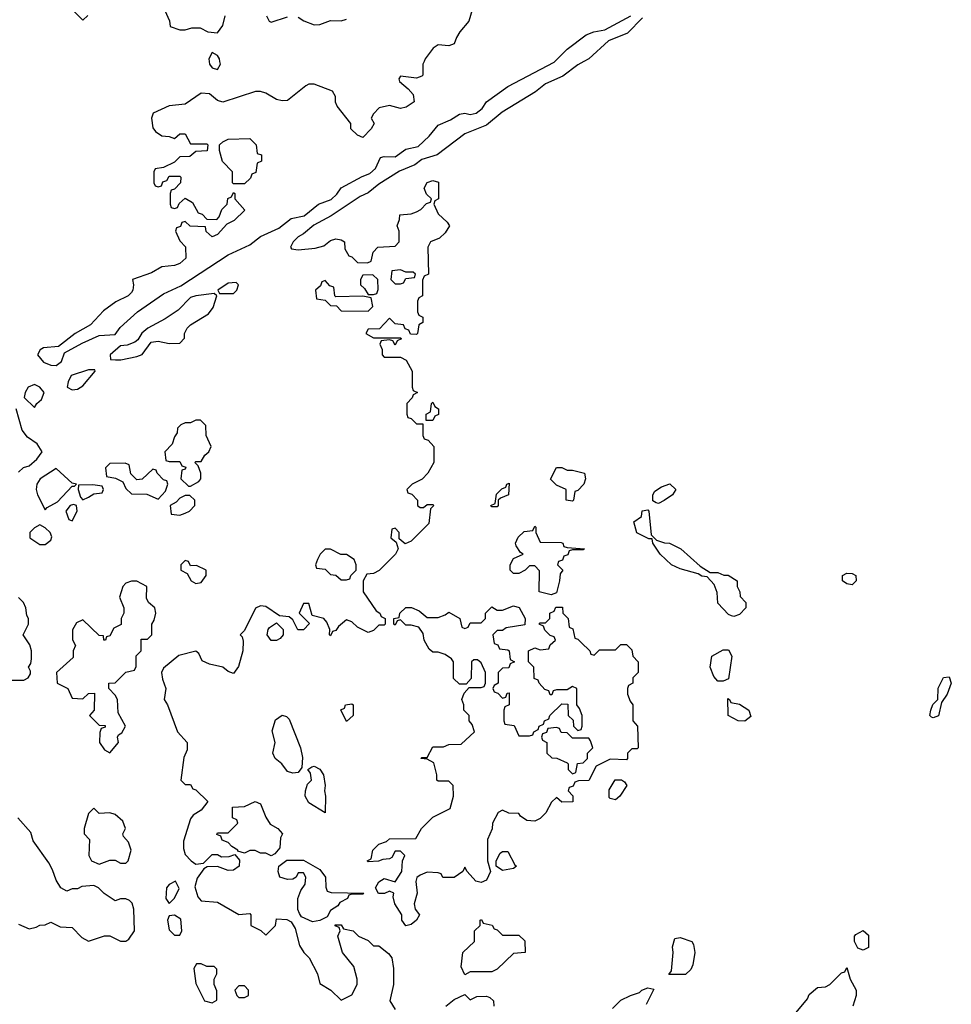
# Model space of a CAD drawing. Header units: inches. Extents: x 2701323 to 2964515, y 494916 to 722124.
# Tile 80 of 256: x 2765275 to 2768738, y 646497 to 650156. Entities that reach past the tile are written whole.
import ezdxf

# ---------------------------------------------------------------- set-up
doc = ezdxf.new("R2010")
doc.units = ezdxf.units.IN
doc.header["$MEASUREMENT"] = 0
doc.layers.add('C7664', color=7, linetype='Continuous')
doc.layers.add('C7665', color=7, linetype='Continuous')

msp = doc.modelspace()

# ---------------------------------------------------------------- linework, layer by layer
at = {"layer": 'C7664', "color": 2, "elevation": 2}
for points in [[(2766778, 650000), (2766774, 649990), (2766774, 649950), (2766770, 649946), (2766750, 649938), (2766690, 649946), (2766684.7, 649935.3), (2766686.4, 649926.4), (2766719.1, 649899.1), (2766737.3, 649877.3), (2766741, 649850), (2766711.3, 649830), (2766690, 649826), (2766650, 649837.2), (2766611.6, 649828.4), (2766590, 649806), (2766582, 649790), (2766592, 649770), (2766582, 649750), (2766550, 649718), (2766530, 649726), (2766506, 649750), (2766506, 649770), (2766454.6, 649834.6), (2766448.9, 649848.9), (2766448.7, 649870), (2766438, 649890), (2766370, 649916), (2766350, 649916), (2766338, 649910), (2766270, 649855.3), (2766250, 649854), (2766230, 649859), (2766190, 649882.7), (2766170, 649889.2), (2766151, 649889), (2766030, 649849), (2766010, 649855.3), (2765980.2, 649880.2), (2765950, 649882.7), (2765890, 649842), (2765830, 649835.3), (2765771.6, 649808.4), (2765764.7, 649790), (2765770, 649754), (2765779.6, 649739.6), (2765803.6, 649723.6), (2765830, 649722), (2765850, 649714), (2765870, 649732), (2765890, 649732), (2765910, 649694), (2765970, 649694), (2765974, 649690), (2765971.6, 649668.4), (2765930, 649666), (2765907.3, 649647.3), (2765870, 649646), (2765850, 649626), (2765810, 649606), (2765778, 649602), (2765774, 649590), (2765774, 649550), (2765778, 649538), (2765790, 649534), (2765802, 649538), (2765807.3, 649552.7), (2765822, 649558), (2765830, 649574), (2765870, 649574), (2765874, 649570), (2765872, 649550), (2765850, 649526), (2765838, 649522), (2765834, 649510), (2765834, 649470), (2765838, 649458), (2765850, 649454), (2765862, 649458), (2765867.3, 649472.7), (2765890, 649492), (2765916.9, 649476.9), (2765938, 649438), (2765952.7, 649432.7), (2765970, 649414), (2766007.3, 649412.7), (2766016.4, 649423.6), (2766026, 649450), (2766046, 649470), (2766048.4, 649491.6), (2766062, 649498), (2766070, 649514), (2766074, 649510), (2766074, 649490), (2766111.6, 649448.4), (2766072, 649410), (2766044.7, 649395.3), (2766010, 649358), (2765990, 649349), (2765968.4, 649368.4), (2765966, 649386), (2765908, 649388), (2765890, 649406), (2765878, 649402), (2765872.7, 649387.3), (2765858, 649382), (2765854, 649370), (2765870, 649334), (2765891.6, 649311.6), (2765892, 649270), (2765870, 649249.4), (2765850, 649242.7), (2765802.8, 649237.2), (2765765.4, 649214.6), (2765694, 649190), (2765698, 649170), (2765696, 649150), (2765690, 649142), (2765678, 649130), (2765632.4, 649107.6), (2765586.6, 649073.4), (2765538.5, 649021.5), (2765480.7, 648990), (2765419.3, 648940.7), (2765363.8, 648936.2), (2765350.6, 648929.4), (2765341, 648910), (2765363, 648883), (2765390, 648872), (2765410, 648870.5), (2765430, 648886), (2765442, 648918), (2765506.5, 648953.5), (2765570, 648981.6), (2765630, 648986), (2765648.2, 649011.8), (2765712.3, 649070), (2765810, 649136.4), (2765873.6, 649166.4), (2766050, 649281.3), (2766130, 649319.3), (2766170, 649350.4), (2766238.7, 649381.3), (2766283.5, 649416.5), (2766332.9, 649427.1), (2766386, 649470), (2766432.2, 649487.8), (2766453.2, 649506.8), (2766470, 649530.4), (2766547.4, 649572.6), (2766576.4, 649583.6), (2766596.9, 649603.1), (2766616.5, 649643.5), (2766630, 649647.7), (2766670, 649646), (2766710, 649674.4), (2766755.6, 649684.4), (2766797.3, 649722.7), (2766830, 649764.2), (2766876.6, 649783.4), (2766910, 649804.9), (2766930, 649808.8), (2766950, 649803.6), (2766971.9, 649808.1), (2766994, 649826), (2767010, 649850.3), (2767090, 649907), (2767261.8, 649998.2), (2767263.7, 650000)], [(2767372.1, 650000), (2767350, 649988), (2767294.4, 649945.6), (2767230, 649917.6), (2767192.7, 649887.3), (2767068.2, 649811.8), (2767010, 649763.6), (2766929, 649731), (2766826.2, 649653.8), (2766770, 649636.2), (2766743.7, 649616.3), (2766687.1, 649592.9), (2766610, 649544.5), (2766570, 649511.8), (2766541.1, 649498.9), (2766433, 649427), (2766368.5, 649391.5), (2766330, 649359.3), (2766310, 649349), (2766291, 649330), (2766282, 649310), (2766284.7, 649304.7), (2766310, 649301), (2766373.6, 649306.4), (2766405.2, 649314.8), (2766430, 649334.8), (2766450, 649341), (2766470, 649338), (2766482, 649330), (2766483.6, 649303.6), (2766498, 649278), (2766510, 649274), (2766530, 649254), (2766567.3, 649252.7), (2766582, 649258), (2766588.4, 649291.6), (2766606, 649310), (2766670, 649314), (2766686, 649330), (2766686, 649370), (2766678, 649390), (2766687.3, 649412.7), (2766688, 649430), (2766730, 649434), (2766750, 649442), (2766766, 649450), (2766787.3, 649472.7), (2766802, 649478), (2766806, 649490), (2766787.3, 649507.3), (2766778, 649530), (2766790, 649551), (2766810, 649558), (2766831.6, 649551.6), (2766832, 649490), (2766818, 649482), (2766814, 649470), (2766830, 649434), (2766863.6, 649403.6), (2766872, 649390), (2766856.9, 649363.1), (2766836, 649344), (2766802, 649330), (2766792, 649310), (2766794, 649210), (2766778, 649202), (2766772.7, 649187.3), (2766772, 649130), (2766758, 649122), (2766754, 649110), (2766754, 649070), (2766758, 649058), (2766774, 649050), (2766774, 649030), (2766758, 649022), (2766754, 648990), (2766750, 648986), (2766727.3, 648987.3), (2766722, 649002), (2766707.3, 649007.3), (2766702, 649022), (2766670, 649026), (2766650, 649046), (2766612.7, 649007.3), (2766570, 649006), (2766562, 648990), (2766590, 648974), (2766690, 648974), (2766694, 648970), (2766678, 648962), (2766670, 648946), (2766662, 648962), (2766650, 648966), (2766618, 648962), (2766614, 648950), (2766622, 648930), (2766622, 648910), (2766630, 648902), (2766690, 648902), (2766712, 648890), (2766734, 648850), (2766734, 648790), (2766738, 648778), (2766754, 648770), (2766738, 648762), (2766734, 648750), (2766714, 648730), (2766714, 648690), (2766718, 648678), (2766730, 648674), (2766750, 648654), (2766774, 648654), (2766774, 648610), (2766778, 648598), (2766792.7, 648592.7), (2766814, 648570), (2766814, 648510), (2766792, 648470), (2766771.1, 648448.9), (2766734, 648430), (2766714, 648410), (2766718, 648398), (2766732.7, 648392.7), (2766754, 648370), (2766754, 648350), (2766763.6, 648343.6), (2766776.4, 648343.6), (2766790, 648354), (2766810, 648354), (2766814, 648350), (2766802, 648338), (2766796, 648284), (2766730, 648218), (2766708, 648208), (2766686, 648226), (2766686, 648250), (2766670, 648266), (2766658, 648262), (2766654, 648230), (2766674, 648214), (2766682, 648190), (2766672, 648170), (2766611.3, 648108.7), (2766590, 648098), (2766564.7, 648095.3), (2766551.3, 648070), (2766552, 648030), (2766599.6, 647959.6), (2766614, 647950), (2766618, 647938), (2766634, 647930), (2766634, 647910), (2766630, 647906), (2766610, 647906), (2766590, 647886), (2766570, 647878), (2766530, 647898), (2766510, 647918), (2766490, 647926), (2766459.6, 647900.4), (2766450, 647886), (2766438, 647882), (2766430, 647866), (2766426, 647870), (2766428, 647890), (2766416.4, 647916.4), (2766406, 647930), (2766362, 647942), (2766350, 647986), (2766330, 647986), (2766314, 647950), (2766351.6, 647911.6), (2766330, 647888), (2766308.7, 647888.7), (2766290, 647926), (2766276.4, 647936.4), (2766240.4, 647940.4), (2766190, 647975.3), (2766170, 647978), (2766151.6, 647968.4), (2766110, 647886), (2766094, 647870), (2766102, 647862), (2766106, 647846), (2766104, 647810), (2766087.9, 647752.1), (2766070, 647726), (2766050, 647734), (2766029.5, 647749.5), (2765980.5, 647760.5), (2765952.9, 647772.9), (2765940.4, 647800.4), (2765930, 647808.7), (2765866.4, 647793.6), (2765810, 647746), (2765802, 647730), (2765805.4, 647705.4), (2765818, 647670), (2765812, 647630), (2765824.7, 647610), (2765862, 647510), (2765898, 647470), (2765896.9, 647443.1), (2765885.4, 647414.6), (2765874, 647330), (2765890, 647314), (2765910, 647314), (2765918, 647298), (2765930, 647294), (2765974, 647250), (2765950, 647218), (2765919.6, 647200.4), (2765910, 647186), (2765883.6, 647103.6), (2765883.6, 647076.4), (2765890, 647054), (2765912, 647030), (2765930, 647018), (2765958, 647022), (2765990, 647054), (2766010, 647054), (2766024.7, 647044.7), (2766054, 647046), (2766074, 647054), (2766092, 647032), (2766091.3, 647010), (2766070, 646995.3), (2766050, 646994), (2766010, 647009), (2765971.6, 647008.4), (2765959.6, 647000.4), (2765934.8, 646965.2), (2765926.4, 646933.6), (2765936.9, 646896.9), (2765950, 646882), (2766010, 646876), (2766090, 646831.3), (2766130, 646834), (2766134, 646830), (2766134, 646790), (2766171.6, 646771.6), (2766190, 646754), (2766226, 646790), (2766230, 646814), (2766267.3, 646812.7), (2766283.6, 646803.6), (2766298.8, 646778.8), (2766315.3, 646715.3), (2766331.3, 646690), (2766351, 646670), (2766382, 646610), (2766390, 646574), (2766432, 646550), (2766470, 646512), (2766510, 646532), (2766529, 646570), (2766529.3, 646590), (2766517.5, 646637.5), (2766475.3, 646690), (2766458, 646750), (2766466, 646770), (2766462, 646782), (2766448, 646788), (2766448, 646792), (2766470, 646792), (2766478, 646778), (2766514, 646770), (2766534, 646750), (2766570, 646734), (2766590, 646714), (2766610, 646714), (2766646.4, 646686.4), (2766658, 646670), (2766664.7, 646630), (2766664.7, 646570), (2766651, 646510), (2766670, 646478)], [(2765979.2, 650000), (2765980.4, 649990), (2765990, 649976.3), (2766010, 649970.8), (2766020.7, 649990), (2766019.1, 650000)], [(2765270, 648474), (2765288.4, 648491.6), (2765310, 648498), (2765338, 648522), (2765358, 648550), (2765340.2, 648580.2), (2765304.1, 648604.1), (2765284, 648630), (2765262, 648710)], [(2765230, 647702), (2765290, 647702), (2765306, 647710), (2765314.6, 647725.4), (2765315.3, 647735.3), (2765308, 647750), (2765316.4, 647763.6), (2765319, 647781), (2765319, 647810), (2765312.5, 647832.5), (2765288, 647870), (2765308, 647910), (2765308, 647930), (2765301.2, 647941.2), (2765297.2, 647970), (2765289, 647990), (2765270, 648009)], [(2765270, 646794.8), (2765310, 646778), (2765336.4, 646783.6), (2765350, 646791.3), (2765370, 646792), (2765390, 646802), (2765425.4, 646785.4), (2765470, 646782), (2765505.4, 646745.4), (2765530, 646732), (2765590, 646752), (2765610, 646752), (2765650, 646732), (2765670, 646732), (2765680.4, 646739.6), (2765702, 646770), (2765699, 646850), (2765692.9, 646872.9), (2765683.1, 646883.1), (2765670, 646888.7), (2765650, 646888.7), (2765630, 646882), (2765588.9, 646908.9), (2765568, 646930), (2765550, 646939), (2765505.4, 646934.6), (2765490, 646926), (2765470, 646926), (2765450, 646918), (2765428, 646930), (2765410, 646958), (2765397.2, 646997.2), (2765383.1, 647023.1), (2765324.7, 647104.7), (2765316, 647136), (2765268, 647190)], [(2768148.4, 646451.6), (2768203.1, 646516.9), (2768210, 646534), (2768240.4, 646559.6), (2768270, 646562), (2768286, 646570), (2768330, 646614), (2768342, 646618), (2768350, 646634), (2768362, 646590), (2768384.7, 646550), (2768384.7, 646530), (2768372, 646490)], [(2767479, 646481), (2767510, 646512), (2767546, 646530), (2767579, 646541), (2767588, 646550), (2767610, 646558), (2767632.7, 646552.7), (2767603.6, 646496.4)], [(2766859, 646490), (2766890, 646514.8), (2766930, 646534), (2766950, 646514), (2766974.6, 646525.4), (2767010, 646526.8), (2767022.8, 646522.8), (2767036, 646510), (2767037.3, 646490)]]:
    msp.add_lwpolyline(points, dxfattribs=at)
for points in [[(2766070, 649546), (2766066, 649550), (2766066, 649590), (2766028.4, 649628.4), (2766018, 649670), (2766018, 649690), (2766030, 649702), (2766050, 649712), (2766130, 649714), (2766154, 649690), (2766158, 649658), (2766174, 649654), (2766174, 649630), (2766158, 649622), (2766152.7, 649587.3), (2766138, 649582), (2766132.7, 649567.3), (2766110, 649546)], [(2766690, 649226), (2766658, 649222), (2766654, 649190), (2766670, 649174), (2766690, 649174), (2766702, 649178), (2766710, 649194), (2766742, 649198), (2766746, 649210), (2766738, 649218), (2766710, 649218)], [(2766410, 649186), (2766398, 649182), (2766392.7, 649167.3), (2766374, 649150), (2766378, 649118), (2766410, 649114), (2766430, 649094), (2766452.7, 649092.7), (2766470, 649074), (2766570, 649072), (2766588, 649090), (2766582, 649122), (2766550, 649128), (2766450, 649126), (2766446, 649130), (2766442, 649162), (2766427.3, 649167.3)], [(2766587.3, 649207.3), (2766550, 649206), (2766542, 649190), (2766542, 649170), (2766556.9, 649156.9), (2766570, 649134), (2766590, 649134), (2766602, 649138), (2766607.3, 649152.7), (2766606, 649190)], [(2766079, 649179), (2766050, 649176), (2766012, 649150), (2766018, 649138), (2766070, 649138), (2766082, 649150), (2766088, 649170)], [(2765998, 649138), (2765930, 649129.6), (2765910, 649122.9), (2765864, 649076), (2765816, 649044), (2765751, 649010), (2765728.7, 648991.3), (2765714, 648966), (2765702.5, 648957.5), (2765674, 648946), (2765650, 648944), (2765611.3, 648910), (2765612.7, 648892.7), (2765631.1, 648891.1), (2765651.1, 648891.1), (2765710, 648904.7), (2765730, 648912), (2765763.2, 648956.8), (2765790, 648961), (2765830, 648952), (2765870, 648954), (2765887.3, 648972.7), (2765888, 648990), (2765898, 649010), (2765910, 649022), (2765977.2, 649062.8), (2765993.6, 649086.4), (2766008, 649130)], [(2765530, 648854.5), (2765466.6, 648833.4), (2765454.8, 648810), (2765451.3, 648790), (2765470, 648780.7), (2765490, 648782.8), (2765510, 648794.8), (2765555.3, 648850), (2765554, 648854)], [(2765330, 648799.6), (2765306.8, 648790), (2765294.8, 648770), (2765291.6, 648751.6), (2765330, 648714), (2765338, 648730), (2765355.5, 648744.5), (2765365.2, 648770), (2765349.2, 648790)], [(2766786, 648666), (2766786, 648690), (2766802, 648698), (2766806, 648730), (2766810, 648734), (2766818, 648718), (2766832, 648710), (2766832, 648688), (2766818, 648682), (2766810, 648666)], [(2765930, 648668), (2765910, 648658), (2765890, 648658), (2765874, 648650), (2765862, 648638), (2765859.6, 648620.4), (2765850, 648606), (2765842, 648578), (2765814, 648550), (2765818, 648518), (2765830, 648514), (2765870, 648514), (2765878, 648498), (2765892.7, 648492.7), (2765890, 648486), (2765878, 648482), (2765874, 648450), (2765902, 648422), (2765910, 648422), (2765940.4, 648439.6), (2765948, 648450), (2765948, 648470), (2765938, 648498), (2765926, 648510), (2765930, 648514), (2765950, 648514), (2765963.1, 648536.9), (2765978, 648550), (2765986, 648570), (2765968, 648610), (2765967.3, 648647.3), (2765947.3, 648667.3)], [(2765410, 648488), (2765350.9, 648449.1), (2765338, 648430), (2765336, 648410), (2765341, 648390), (2765370, 648334), (2765376.4, 648343.6), (2765415.5, 648364.5), (2765470, 648422), (2765478, 648422), (2765486, 648430), (2765470, 648434)], [(2765667.3, 648507.3), (2765610, 648506), (2765594, 648490), (2765598, 648458), (2765631.6, 648451.6), (2765658, 648438), (2765670, 648414), (2765690, 648394), (2765747.3, 648392.7), (2765790, 648374), (2765816.4, 648403.6), (2765826, 648430), (2765822, 648442), (2765810, 648446), (2765786, 648470), (2765782, 648482), (2765770, 648486), (2765730, 648448), (2765710, 648446), (2765688, 648468), (2765682, 648502)], [(2767310, 648482), (2767330, 648482), (2767374, 648470), (2767378, 648450), (2767372, 648430), (2767350, 648406), (2767338, 648402), (2767334, 648370), (2767330, 648366), (2767306, 648370), (2767306, 648410), (2767270, 648426), (2767248.4, 648448.4), (2767270, 648491.3), (2767290, 648492)], [(2765547.3, 648427.3), (2765494, 648426), (2765492, 648410), (2765501, 648381), (2765510, 648372), (2765530, 648381), (2765550, 648394), (2765582, 648398), (2765586, 648410), (2765582, 648422)], [(2767030, 648346), (2767026, 648350), (2767042, 648358), (2767047.3, 648392.7), (2767067.3, 648412.7), (2767082, 648418), (2767086, 648430), (2767094, 648434), (2767092, 648390), (2767062, 648378), (2767054, 648370), (2767054, 648350), (2767050, 648346)], [(2767650, 648358), (2767640.4, 648360.4), (2767628, 648368), (2767628, 648390), (2767636.4, 648403.6), (2767660.2, 648419.8), (2767691.1, 648431.1), (2767714, 648410), (2767702, 648390), (2767670, 648369)], [(2765890, 648388), (2765870, 648378), (2765856.9, 648363.1), (2765834, 648350), (2765838, 648318), (2765870, 648314), (2765890, 648322), (2765906, 648330), (2765926, 648350), (2765926, 648370), (2765907.3, 648387.3)], [(2765474.6, 648354.6), (2765462, 648350), (2765446, 648330), (2765458, 648298), (2765470, 648294), (2765488, 648330), (2765486, 648350)], [(2767842, 648102), (2767870, 648102), (2767892, 648092), (2767908, 648092), (2767942, 648070), (2767942, 648050), (2767952, 648030), (2767952.7, 648012.7), (2767974, 647990), (2767974, 647970), (2767950, 647946), (2767930, 647938), (2767920.4, 647940.4), (2767910, 647946), (2767870, 647988), (2767867.3, 648027.3), (2767856.4, 648056.4), (2767830, 648086), (2767810, 648088), (2767796.4, 648096.4), (2767730, 648115.3), (2767698, 648130), (2767655.3, 648170), (2767628, 648210), (2767626, 648226), (2767614, 648226), (2767569.3, 648249.3), (2767558, 648290), (2767586, 648310), (2767588.9, 648331.1), (2767610, 648334), (2767614, 648330), (2767622, 648242), (2767642, 648222), (2767671.3, 648211.3), (2767690, 648211), (2767732, 648190), (2767804.7, 648124.7)], [(2765350, 648278), (2765330, 648268), (2765312, 648250), (2765312, 648230), (2765350, 648206), (2765370, 648206), (2765390, 648222), (2765394.6, 648234.6), (2765388, 648250), (2765370, 648268)], [(2767250, 648018), (2767206, 648030), (2767207.3, 648107.3), (2767190, 648126), (2767170, 648126), (2767154, 648110), (2767130, 648098), (2767110, 648098), (2767098, 648110), (2767098, 648130), (2767110, 648154), (2767146, 648170), (2767136.4, 648176.4), (2767120.4, 648200.4), (2767118, 648210), (2767127.3, 648232.7), (2767150, 648254), (2767182, 648258), (2767190, 648274), (2767194, 648270), (2767194, 648250), (2767210, 648214), (2767287.3, 648212.7), (2767294, 648210), (2767298, 648198), (2767310, 648194), (2767374, 648190), (2767370, 648186), (2767330, 648186), (2767318, 648182), (2767312.7, 648167.3), (2767298, 648162), (2767292.7, 648147.3), (2767278, 648142), (2767274, 648130), (2767294, 648110), (2767283.6, 648096.4), (2767282, 648070), (2767270, 648026)], [(2766430, 648188), (2766410, 648188), (2766392, 648170), (2766382, 648150), (2766374, 648130), (2766378, 648118), (2766410, 648114), (2766430, 648094), (2766450, 648092), (2766470, 648074), (2766490, 648074), (2766502, 648078), (2766506, 648090), (2766526, 648110), (2766526, 648130), (2766518, 648150), (2766490, 648168), (2766468.4, 648168.4)], [(2765890, 648146), (2765874, 648130), (2765874, 648110), (2765898, 648098), (2765912, 648070), (2765930, 648061), (2765950, 648064.7), (2765968, 648090), (2765968, 648110), (2765932.7, 648127.3), (2765910, 648126), (2765902, 648142)], [(2768370, 648056), (2768350, 648059.5), (2768333.2, 648070), (2768333.2, 648090), (2768350, 648099.3), (2768370, 648098), (2768382.8, 648090), (2768384, 648070)], [(2765710, 648068.7), (2765690, 648068.7), (2765670, 648062), (2765658, 648050), (2765646, 648010), (2765662, 647970), (2765662, 647950), (2765652, 647930), (2765651.6, 647908.4), (2765625.4, 647894.6), (2765610, 647866), (2765598, 647862), (2765594, 647850), (2765588, 647850), (2765586, 647866), (2765570, 647868), (2765510, 647926), (2765485.4, 647914.6), (2765471.6, 647888.4), (2765471.6, 647851.6), (2765482, 647830), (2765474, 647810), (2765474, 647786), (2765412, 647730), (2765414, 647690), (2765454, 647670), (2765470, 647634), (2765510, 647632), (2765530, 647652), (2765552.7, 647652.7), (2765552, 647590), (2765534, 647570), (2765570, 647534), (2765592.7, 647532.7), (2765592.7, 647527.3), (2765578, 647522), (2765572.7, 647507.3), (2765571.3, 647470), (2765590, 647442), (2765610, 647432), (2765642, 647470), (2765638, 647490), (2765642, 647498), (2765654.6, 647505.4), (2765668, 647530), (2765640.4, 647580.4), (2765638, 647630), (2765630, 647646), (2765606, 647670), (2765606, 647690), (2765630, 647692), (2765669.1, 647730.9), (2765702, 647738), (2765707.3, 647752.7), (2765708.4, 647791.6), (2765726, 647810), (2765726, 647854), (2765750, 647854), (2765766, 647870), (2765766, 647910), (2765775.3, 647924.7), (2765781.2, 647950), (2765777.2, 647970), (2765754, 647990), (2765746.3, 648006.3), (2765748, 648050)], [(2767070, 647634), (2767082, 647638), (2767087.3, 647652.7), (2767094, 647654), (2767094, 647610), (2767078, 647602), (2767074, 647590), (2767074, 647550), (2767078, 647538), (2767112.7, 647532.7), (2767130, 647494), (2767170, 647494), (2767182, 647498), (2767186, 647510), (2767202, 647518), (2767206, 647530), (2767222, 647538), (2767226, 647550), (2767242, 647558), (2767246, 647570), (2767290, 647614), (2767312.7, 647612.7), (2767314, 647570), (2767332.7, 647552.7), (2767334, 647530), (2767350, 647514), (2767362, 647518), (2767366, 647530), (2767366, 647570), (2767356.4, 647596.4), (2767346, 647610), (2767346, 647670), (2767330, 647678), (2767310, 647666), (2767270, 647666), (2767258, 647662), (2767252.7, 647647.3), (2767247.3, 647647.3), (2767242, 647662), (2767227.3, 647667.3), (2767206, 647690), (2767202, 647702), (2767187.3, 647707.3), (2767186, 647750), (2767166, 647770), (2767166, 647810), (2767190, 647822), (2767210, 647814), (2767242, 647818), (2767247.3, 647832.7), (2767266, 647850), (2767262, 647862), (2767247.3, 647867.3), (2767227.3, 647887.3), (2767222, 647902), (2767206, 647910), (2767210, 647914), (2767230, 647914), (2767246, 647930), (2767246, 647950), (2767262, 647958), (2767267.3, 647972.7), (2767292.7, 647972.7), (2767294, 647950), (2767314, 647930), (2767318, 647898), (2767331.6, 647891.6), (2767338, 647858), (2767350, 647854), (2767362, 647842), (2767394, 647810), (2767398, 647798), (2767410, 647794), (2767430, 647814), (2767490, 647814), (2767510, 647834), (2767530, 647834), (2767550, 647814), (2767554, 647790), (2767574, 647770), (2767574, 647730), (2767554, 647710), (2767554, 647690), (2767538, 647682), (2767534, 647670), (2767534, 647650), (2767543.6, 647623.6), (2767554, 647610), (2767554, 647550), (2767571.1, 647531.1), (2767574, 647450), (2767570, 647446), (2767550, 647446), (2767534, 647430), (2767534, 647410), (2767530, 647406), (2767470, 647408), (2767418, 647382), (2767390, 647328), (2767352.7, 647327.3), (2767338, 647322), (2767332, 647308), (2767318, 647302), (2767314, 647290), (2767331.3, 647271.3), (2767331.1, 647248.9), (2767290, 647248), (2767270, 647266), (2767251.6, 647248.4), (2767231.1, 647208.9), (2767210, 647188), (2767190, 647178), (2767160.4, 647180.4), (2767136.4, 647196.4), (2767130, 647206), (2767092.7, 647207.3), (2767070, 647218), (2767054, 647210), (2767032, 647170), (2767031.1, 647148.9), (2767014, 647110), (2767014, 647030), (2767024.7, 646990), (2767010, 646958), (2766990, 646949), (2766970, 646954), (2766938, 646990), (2766930, 647006), (2766922, 646990), (2766890, 646968.7), (2766848.4, 646968.4), (2766842, 646982), (2766830, 646986), (2766790, 646988), (2766763.6, 646976.4), (2766751.6, 646968.4), (2766747.1, 646952.9), (2766752, 646910), (2766741, 646870), (2766744.7, 646850), (2766761, 646830), (2766750.5, 646809.5), (2766730, 646794), (2766710, 646789.2), (2766695.3, 646810), (2766695.3, 646830), (2766669, 646870), (2766663.1, 646896.9), (2766666, 646910), (2766650, 646918), (2766631.1, 646908.9), (2766608.9, 646908.9), (2766598, 646930), (2766610, 646952), (2766630, 646964.7), (2766670, 646952), (2766695.3, 646990), (2766698, 647030), (2766706, 647050), (2766690, 647066), (2766670, 647066), (2766658, 647042), (2766650, 647038), (2766624.7, 647035.3), (2766608.4, 647028.4), (2766570, 647026), (2766566, 647030), (2766582, 647038), (2766588, 647070), (2766610, 647092), (2766638, 647102), (2766650, 647112), (2766747.3, 647112.7), (2766768, 647150), (2766810, 647192), (2766875.3, 647224.7), (2766888, 647270), (2766886, 647310), (2766870, 647326), (2766830, 647326), (2766826, 647330), (2766826, 647350), (2766814.6, 647394.6), (2766790, 647408), (2766766, 647410), (2766770, 647414), (2766790, 647414), (2766810, 647454), (2766850, 647454), (2766870, 647462), (2766916.4, 647463.6), (2766966, 647510), (2766956.4, 647536.4), (2766946, 647550), (2766946, 647570), (2766926, 647590), (2766926, 647610), (2766918, 647630), (2766927.3, 647652.7), (2766946, 647674), (2766990, 647674), (2767002, 647678), (2767006, 647690), (2767006, 647730), (2766990, 647766), (2766976.4, 647776.4), (2766963.6, 647776.4), (2766954, 647770), (2766952.7, 647707.3), (2766934, 647686), (2766910, 647686), (2766888, 647708), (2766888, 647770), (2766880.4, 647780.4), (2766856.4, 647796.4), (2766830, 647806), (2766810, 647806), (2766796.4, 647816.4), (2766778, 647850), (2766775.3, 647875.3), (2766758, 647898), (2766730, 647906), (2766710, 647906), (2766690, 647926), (2766678, 647922), (2766670, 647906), (2766666, 647910), (2766666, 647930), (2766686, 647934), (2766688, 647950), (2766710, 647972), (2766731.1, 647971.1), (2766759.6, 647959.6), (2766790, 647934), (2766830, 647934), (2766856.4, 647943.6), (2766870, 647954), (2766911.1, 647931.1), (2766918, 647898), (2766930, 647894), (2766942, 647898), (2766950, 647914), (2766990, 647914), (2767006, 647930), (2767006, 647950), (2767030, 647974), (2767050, 647962), (2767070, 647962), (2767110, 647978), (2767131.3, 647971.3), (2767154, 647930), (2767152.7, 647907.3), (2767083.6, 647896.4), (2767070, 647886), (2767050, 647886), (2767034, 647870), (2767038, 647838), (2767052.7, 647832.7), (2767058, 647818), (2767090, 647814), (2767094, 647810), (2767098, 647778), (2767114, 647770), (2767098, 647762), (2767092.7, 647747.3), (2767070, 647746), (2767054, 647730), (2767054, 647690), (2767038, 647682), (2767034, 647670), (2767038, 647658), (2767052.7, 647652.7)], [(2766230, 647848.7), (2766209.1, 647849.1), (2766195.3, 647870), (2766198, 647890), (2766203.1, 647896.9), (2766230, 647914), (2766254, 647890), (2766254, 647870), (2766243.6, 647856.4)], [(2767870, 647698), (2767854.6, 647714.6), (2767842, 647750), (2767848, 647790), (2767890, 647814), (2767910, 647814), (2767922, 647790), (2767910, 647706), (2767890, 647698)], [(2768670, 647562), (2768664, 647564), (2768658, 647570), (2768662, 647590), (2768669.1, 647610.9), (2768688, 647630), (2768688.9, 647671.1), (2768708.4, 647711.6), (2768730, 647714), (2768738, 647690), (2768722, 647650), (2768702, 647618), (2768690, 647568.7)], [(2766490, 647548), (2766468.4, 647591.6), (2766482, 647598), (2766486, 647610), (2766510, 647614), (2766514, 647610), (2766514, 647570)], [(2767970, 647549.2), (2767946, 647550), (2767908, 647570), (2767907.3, 647632.7), (2767914, 647630), (2767918, 647618), (2767950, 647612), (2767984.7, 647590), (2767993, 647567)], [(2766290, 647355.3), (2766270, 647362), (2766249, 647390), (2766224, 647410), (2766216, 647430), (2766224, 647470), (2766212.9, 647512.9), (2766225.4, 647554.6), (2766250, 647572), (2766266.8, 647566.8), (2766276.8, 647556.8), (2766319.3, 647450), (2766326, 647414), (2766323.6, 647376.4), (2766310, 647358)], [(2767270, 647526), (2767238, 647522), (2767232.7, 647507.3), (2767218, 647502), (2767214, 647490), (2767218, 647478), (2767234, 647470), (2767234, 647430), (2767252.7, 647412.7), (2767271.6, 647411.6), (2767310, 647394), (2767314, 647390), (2767314, 647370), (2767330, 647354), (2767342, 647358), (2767348, 647392), (2767370, 647394), (2767386, 647410), (2767386, 647430), (2767406, 647450), (2767396.4, 647476.4), (2767390, 647486), (2767330, 647486), (2767310, 647506), (2767287.3, 647507.3), (2767282, 647522)], [(2766410, 647208.7), (2766350, 647246), (2766336.2, 647270), (2766337, 647290), (2766345.1, 647314.9), (2766359, 647330), (2766355.3, 647355.3), (2766346, 647370), (2766360.4, 647379.6), (2766370, 647382), (2766390.8, 647370.8), (2766404.7, 647350), (2766410.8, 647310), (2766407.3, 647290), (2766411.3, 647270)], [(2767490, 647257.2), (2767470, 647261.2), (2767466, 647266), (2767466.6, 647293.4), (2767488.7, 647331.3), (2767511.6, 647331.6), (2767523.6, 647323.6), (2767531.3, 647310), (2767506, 647270)], [(2766210, 647048.7), (2766190, 647058), (2766170, 647058), (2766150, 647068), (2766130, 647068), (2766110, 647058), (2766086, 647066), (2766086, 647070), (2766063.1, 647083.1), (2766050, 647098), (2766027.3, 647107.3), (2766022, 647122), (2766008, 647128), (2766010, 647134), (2766050, 647134), (2766086, 647170), (2766082, 647182), (2766066, 647190), (2766066, 647230), (2766110, 647232), (2766150, 647251), (2766170, 647242), (2766190, 647192), (2766206.4, 647166.4), (2766234, 647150), (2766252, 647130), (2766244.7, 647115.3), (2766242, 647078), (2766223.6, 647056.4)], [(2765550, 647226), (2765530, 647206), (2765514, 647150), (2765514, 647130), (2765534, 647110), (2765532, 647050), (2765542, 647030), (2765570, 647018), (2765610, 647032), (2765630, 647032), (2765650, 647022), (2765670, 647022), (2765678, 647030), (2765688.7, 647070), (2765679, 647099), (2765660.4, 647120.4), (2765658, 647130), (2765668.7, 647150), (2765658, 647178), (2765630, 647202), (2765610, 647208), (2765570, 647206)], [(2767070, 646994), (2767046, 647010), (2767046, 647030), (2767061.2, 647058.8), (2767070, 647064.7), (2767090, 647064.7), (2767115.3, 647015.3), (2767122, 647010), (2767110, 647002)], [(2766363.1, 646803.1), (2766322, 646822), (2766314.6, 646834.6), (2766308.7, 646848.7), (2766309, 646890), (2766320.2, 646919.8), (2766336.4, 646943.6), (2766338, 646970), (2766330, 646986), (2766310, 646986), (2766302, 646970), (2766290, 646962), (2766270, 646961.2), (2766242, 646970), (2766235.3, 646990), (2766238, 647010), (2766267.3, 647032.7), (2766330, 647032), (2766390, 646998), (2766411.3, 646970), (2766412.7, 646932.7), (2766418, 646918), (2766432.7, 646912.7), (2766554, 646910), (2766550, 646906), (2766510, 646906), (2766498, 646902), (2766494, 646890), (2766464.7, 646875.3), (2766456.9, 646863.1), (2766430, 646846), (2766418, 646822), (2766390, 646808)], [(2765854.6, 646954.6), (2765830, 646942), (2765821, 646930), (2765818, 646890), (2765830, 646872), (2765850, 646892), (2765867.3, 646927.3)], [(2765850, 646828), (2765830, 646826), (2765824.7, 646810), (2765830, 646774), (2765850, 646754), (2765870, 646754), (2765878, 646770), (2765873.6, 646813.6)], [(2767070, 646754), (2767130, 646754), (2767152.7, 646732.7), (2767154, 646690), (2767110, 646686), (2767050, 646628), (2767030, 646618), (2766950, 646618), (2766930, 646606), (2766916.4, 646636.4), (2766922, 646690), (2766966, 646730), (2766966, 646770), (2766986, 646790), (2766986, 646810), (2766991.6, 646811.6), (2766998, 646798), (2767031.6, 646791.6), (2767038, 646778), (2767050, 646774)], [(2768410, 646698), (2768390, 646706), (2768378, 646730), (2768378, 646750), (2768383.1, 646756.9), (2768410, 646771.3), (2768430, 646754), (2768430, 646708)], [(2767688, 646608), (2767698, 646622), (2767704, 646690), (2767701.2, 646710), (2767710, 646742), (2767730, 646744.7), (2767774, 646730), (2767779.6, 646719.6), (2767784.7, 646690), (2767776.9, 646643.1), (2767770, 646626), (2767750, 646608)], [(2765950, 646648), (2765932.7, 646647.3), (2765922, 646630), (2765930, 646574), (2765962, 646510), (2765990, 646502), (2766007.3, 646512.7), (2766007.3, 646547.3), (2765998, 646570), (2765998, 646590), (2766008, 646610), (2766007.3, 646627.3), (2765998, 646638), (2765970, 646638)], [(2766110, 646566), (2766090, 646566), (2766074, 646550), (2766082, 646530), (2766090, 646522), (2766110, 646522), (2766126, 646530), (2766126, 646550)]]:
    msp.add_lwpolyline(points, close=True, dxfattribs=at)
at = {"layer": 'C7665', "color": 2, "elevation": 2}
for points in [[(2765430, 650234), (2765510, 650154), (2765528.4, 650171.6)], [(2766968, 650232), (2766944.7, 650150), (2766911, 650110), (2766898, 650090), (2766890, 650066), (2766870, 650058), (2766830, 650062), (2766812, 650050), (2766782, 650010), (2766778, 650000)], [(2765814, 650190), (2765831.1, 650151.1), (2765834, 650130), (2765870, 650118), (2765890, 650118), (2765914.6, 650125.4), (2765945.4, 650125.4), (2765974, 650110), (2766010, 650106.8), (2766030, 650134), (2766039, 650170)], [(2766192, 650170), (2766202, 650150), (2766210, 650146), (2766270, 650166)], [(2767263.7, 650000), (2767310, 650045.7), (2767380.4, 650099.6), (2767408.7, 650110), (2767450, 650117.3), (2767547, 650170)], [(2766310, 650164.7), (2766331.1, 650151.1), (2766370, 650136), (2766390, 650138), (2766430, 650152), (2766470, 650151.3), (2766490, 650158)], [(2767590, 650162), (2767534, 650106), (2767463.2, 650076.8), (2767390.2, 650009.8), (2767372.1, 650000)], [(2766019.1, 650000), (2766017.6, 650010), (2766010, 650022.7), (2765990, 650033.2), (2765978, 650010), (2765979.2, 650000)]]:
    msp.add_lwpolyline(points, dxfattribs=at)

doc.saveas('drawing.dxf')
